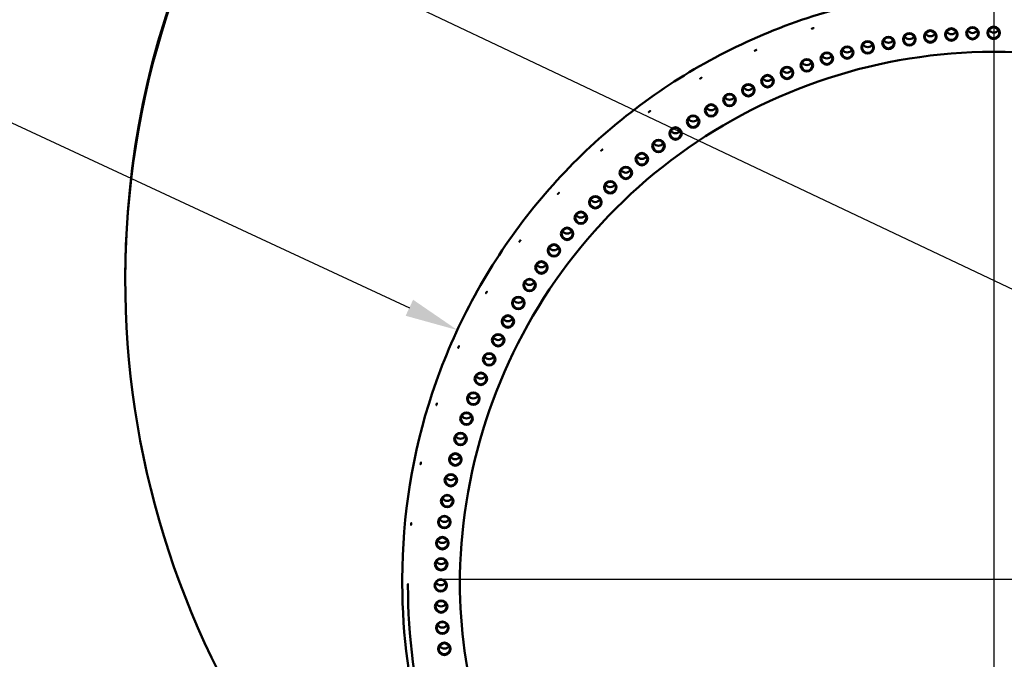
# Model space of a CAD drawing. Header units: millimetres. Extents: x 0 to 63075, y 0 to 44550.
# Tile 30 of 37: x 50107 to 53591, y 35356 to 37618. Entities that reach past the tile are written whole.
import ezdxf

# ---------------------------------------------------------------- set-up
doc = ezdxf.new("R2010")
doc.units = ezdxf.units.MM
doc.header["$LTSCALE"] = 75
for name, color, linetype, lineweight in [('Center Mark (ISO)', 7, 'Continuous', 25), ('Dimension (ISO)', 7, 'Continuous', 25), ('Visible (ISO)', 7, 'Continuous', 50)]:
    doc.layers.add(name, color=color, linetype=linetype, lineweight=lineweight)
doc.styles.add('Note Text (ISO)', font='tahoma.ttf')
doc.dimstyles.new('Default (ISO)', dxfattribs={"dimscale": 75, "dimtxt": 2, "dimasz": 2.5, "dimexe": 3.175, "dimexo": 0, "dimgap": 0.762, "dimtad": 1, "dimrnd": 1e-08, "dimtxsty": 'Note Text (ISO)', "dimcen": 0.09, "dimdle": 10, "dimclrd": 256, "dimclre": 256, "dimclrt": 256, "dimazin": 2, "dimtfac": 1, "dimtmove": 0, "dimatfit": 3, "dimfxl": 1, "dimtolj": 1, "dimtzin": 0, "dimlwd": -1, "dimlwe": -1, "dimarcsym": 0})

# ---------------------------------------------------------------- blocks, each defined once
blk = doc.blocks.new('*D14')
at = {"layer": 'Defpoints', "color": 0, "transparency": 16777216}
for p in [(50776.9, 38010.3), (56329.6, 35380.6)]:
    blk.add_point(p, dxfattribs=at)
at = {"layer": 'Dimension (ISO)', "transparency": 16777216}
for p, q in [((50776.9, 38010.3), (44507.5, 40979.4)), ((56160.1, 35460.9), (50946.4, 37930))]:
    blk.add_line(p, q, dxfattribs=at)
for points in [[(50959.8, 37958.2), (50933, 37901.8), (50776.9, 38010.3)], [(56173.5, 35489.1), (56146.7, 35432.6), (56329.6, 35380.6)]]:
    blk.add_solid(points, dxfattribs=at)
at = {"layer": 'Dimension (ISO)', "transparency": 16777216, "insert": (44791.7, 41445.9), "char_height": 150, "attachment_point": 1, "rotation": 334.6584, "style": 'Note Text (ISO)'}
blk.add_mtext('\\A1;\\fTahoma|b0|i0;\\H149.0446;\\fAIGDT|b0|i0;\\H150.0000;n\\fTahoma|b0|i0;\\H150.0000;6145\\P\\fTahoma|b0|i0;\\H149.0446;Diameter difference between conical tower flanges is up to 2000mm', dxfattribs=at)
blk = doc.blocks.new('*D15')
at = {"layer": 'Defpoints', "color": 0, "transparency": 16777216}
for p in [(51655.8, 36519.9), (53553.2, 35637.6)]:
    blk.add_point(p, dxfattribs=at)
at = {"layer": 'Dimension (ISO)', "transparency": 16777216}
blk.add_line((44142.4, 40013.5), (51485.8, 36599), dxfattribs=at)
blk.add_solid([(51499, 36627.3), (51472.6, 36570.6), (51655.8, 36519.9)], dxfattribs=at)
at = {"layer": 'Dimension (ISO)', "transparency": 16777216, "insert": (44412.1, 40458), "char_height": 150, "attachment_point": 1, "rotation": 335.0623, "style": 'Note Text (ISO)'}
blk.add_mtext('\\A1; \\fTahoma|b0|i0;\\H150.0000;Ø4145\\P\\fTahoma|b0|i0;\\H150.0000;Diameter difference between conical tower flanges is up to 2000mm', dxfattribs=at)

msp = doc.modelspace()

# ---------------------------------------------------------------- linework, layer by layer
at = {"layer": 'Center Mark (ISO)', "linetype": 'Continuous'}
for p, q in [((53553.2472, 37917.6432), (53553.2472, 33653.8652)), ((55647.5596, 35637.6421), (51587.8511, 35637.6421))]:
    msp.add_line(p, q, dxfattribs=at)
at = {"layer": 'Visible (ISO)'}
for p, q in [((50480.7472, 36695.4256), (50480.7472, 36701.5272)), ((51460.7472, 35622.6938), (51460.7472, 35639.792)), ((51480.7472, 35618.0846), (51480.7472, 35620.8538)), ((51480.7472, 35617.0281), (51480.7472, 35617.7795))]:
    msp.add_line(p, q, dxfattribs=at)
for centre, major_axis, start_param, end_param in [((53553.2472, 36695.4256), (-3072.5, 0), 2.269762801, 7.15501516), ((53553.2472, 36695.4256), (3072.5, 0), 5.411355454, 10.296607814), ((53553.2472, 36701.5272), (-3072.5, 0), 3.141592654, 6.283185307), ((53254.5889, 37568.6225), (19.5, 0), 3.684042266, 5.740735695), ((53328.8691, 37578.6328), (19.5, 0), 3.684042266, 5.740735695), ((53403.4786, 37585.7935), (19.5, 0), 3.684042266, 5.740735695), ((53478.3079, 37590.0942), (19.5, 0), 3.684042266, 5.740735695), ((53553.2472, 37591.5284), (19.5, 0), 3.684042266, 5.740735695), ((53107.4518, 37540.1161), (19.5, 0), 3.684042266, 5.740735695), ((53180.747, 37555.7773), (19.5, 0), 3.684042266, 5.740735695), ((52962.9308, 37500.4416), (19.5, 0), 3.684042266, 5.740735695), ((53034.8109, 37521.6618), (19.5, 0), 3.684042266, 5.740735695), ((52891.9172, 37476.4866), (19.5, 0), 3.684042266, 5.740735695), ((52821.8741, 37449.8319), (19.5, 0), 3.684042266, 5.740735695), ((52752.9044, 37420.5167), (19.5, 0), 3.684042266, 5.740735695), ((52685.1093, 37388.5839), (19.5, 0), 3.684042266, 5.740735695), ((52618.5884, 37354.0805), (19.5, 0), 3.684042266, 5.740735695), ((52553.4391, 37317.0571), (19.5, 0), 3.684042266, 5.740735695), ((52489.7573, 37277.568), (19.5, 0), 3.684042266, 5.740735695), ((52427.6362, 37235.6712), (19.5, 0), 3.684042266, 5.740735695), ((52367.1672, 37191.4282), (19.5, 0), 3.684042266, 5.740735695), ((52308.4389, 37144.9039), (19.5, 0), 3.684042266, 5.740735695), ((52251.5375, 37096.1665), (19.5, 0), 3.684042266, 5.740735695), ((52196.5465, 37045.2877), (19.5, 0), 3.684042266, 5.740735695), ((52143.5467, 36992.342), (19.5, 0), 3.684042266, 5.740735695), ((52092.6158, 36937.4073), (19.5, 0), 3.684042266, 5.740735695), ((52043.8286, 36880.564), (19.5, 0), 3.684042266, 5.740735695), ((51997.2567, 36821.8957), (19.5, 0), 3.684042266, 5.740735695), ((51952.9684, 36761.4885), (19.5, 0), 3.684042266, 5.740735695), ((51911.0287, 36699.4309), (19.5, 0), 3.684042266, 5.740735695), ((51871.4993, 36635.8141), (19.5, 0), 3.684042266, 5.740735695), ((51834.438, 36570.7315), (19.5, 0), 3.684042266, 5.740735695), ((51799.8993, 36504.2785), (19.5, 0), 3.684042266, 5.740735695), ((51767.9339, 36436.5527), (19.5, 0), 3.684042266, 5.740735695), ((51738.5886, 36367.6535), (19.5, 0), 3.684042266, 5.740735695), ((51711.9067, 36297.682), (19.5, 0), 3.684042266, 5.740735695), ((51687.9272, 36226.7409), (19.5, 0), 3.684042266, 5.740735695), ((51666.6852, 36154.9343), (19.5, 0), 3.684042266, 5.740735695), ((51648.2121, 36082.3676), (19.5, 0), 3.684042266, 5.740735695), ((51632.5349, 36009.1473), (19.5, 0), 3.684042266, 5.740735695), ((51619.6765, 35935.3809), (19.5, 0), 3.684042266, 5.740735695), ((51609.656, 35861.1766), (19.5, 0), 3.684042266, 5.740735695), ((51602.488, 35786.6433), (19.5, 0), 3.684042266, 5.740735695), ((51598.1829, 35711.8905), (19.5, 0), 3.684042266, 5.740735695), ((51596.7472, 35637.0278), (19.5, 0), 3.684042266, 5.740735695), ((51598.1829, 35562.165), (19.5, 0), 3.684042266, 5.740735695), ((51602.488, 35487.4122), (19.5, 0), 3.684042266, 5.740735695), ((51609.656, 35412.8789), (19.5, 0), 3.684042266, 5.740735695)]:
    msp.add_ellipse(centre, major_axis=major_axis, ratio=0.998978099, start_param=start_param, end_param=end_param, dxfattribs=at)
for centre, major_axis in [((53478.3079, 37569.8686), (-22, 0)), ((53478.3079, 37569.9815), (19.5, 0)), ((53553.2472, 37571.3028), (-22, 0)), ((53553.2472, 37571.4158), (19.5, 0)), ((53180.747, 37535.5517), (-22, 0)), ((53180.747, 37535.6647), (19.5, 0)), ((53254.5889, 37548.3969), (-22, 0)), ((53254.5889, 37548.5099), (19.5, 0)), ((53328.8691, 37558.4072), (-22, 0)), ((53328.8691, 37558.5202), (19.5, 0)), ((53403.4786, 37565.5679), (-22, 0)), ((53403.4786, 37565.6809), (19.5, 0)), ((53034.8109, 37501.4362), (-22, 0)), ((53034.8109, 37501.5492), (19.5, 0)), ((53107.4518, 37519.8905), (-22, 0)), ((53107.4518, 37520.0035), (19.5, 0)), ((52962.9308, 37480.216), (-22, 0)), ((52962.9308, 37480.329), (19.5, 0)), ((52821.8741, 37429.6063), (-22, 0)), ((52821.8741, 37429.7193), (19.5, 0)), ((52891.9172, 37456.261), (-22, 0)), ((52891.9172, 37456.374), (19.5, 0)), ((52752.9044, 37400.2911), (-22, 0)), ((52752.9044, 37400.4041), (19.5, 0)), ((52685.1093, 37368.3583), (-22, 0)), ((52685.1093, 37368.4713), (19.5, 0)), ((52618.5884, 37333.8549), (-22, 0)), ((52618.5884, 37333.9679), (19.5, 0)), ((52553.4391, 37296.8315), (-22, 0)), ((52553.4391, 37296.9445), (19.5, 0)), ((52489.7573, 37257.3424), (-22, 0)), ((52489.7573, 37257.4554), (19.5, 0)), ((52427.6362, 37215.4456), (-22, 0)), ((52427.6362, 37215.5586), (19.5, 0)), ((52367.1672, 37171.2026), (-22, 0)), ((52367.1672, 37171.3156), (19.5, 0)), ((52308.4389, 37124.6783), (-22, 0)), ((52308.4389, 37124.7913), (19.5, 0)), ((52251.5375, 37075.9409), (-22, 0)), ((52251.5375, 37076.0539), (19.5, 0)), ((52196.5465, 37025.0621), (-22, 0)), ((52196.5465, 37025.1751), (19.5, 0)), ((52143.5467, 36972.1164), (-22, 0)), ((52143.5467, 36972.2294), (19.5, 0)), ((52092.6158, 36917.1817), (-22, 0)), ((52092.6158, 36917.2947), (19.5, 0)), ((52043.8286, 36860.3384), (-22, 0)), ((52043.8286, 36860.4514), (19.5, 0)), ((51997.2567, 36801.6701), (-22, 0)), ((51997.2567, 36801.7831), (19.5, 0)), ((51952.9684, 36741.2629), (-22, 0)), ((51952.9684, 36741.3758), (19.5, 0)), ((51911.0287, 36679.2053), (-22, 0)), ((51911.0287, 36679.3183), (19.5, 0)), ((51871.4993, 36615.5885), (-22, 0)), ((51871.4993, 36615.7015), (19.5, 0)), ((51834.438, 36550.5059), (-22, 0)), ((51834.438, 36550.6188), (19.5, 0)), ((51799.8993, 36484.0529), (-22, 0)), ((51799.8993, 36484.1659), (19.5, 0)), ((51767.9339, 36416.3271), (-22, 0)), ((51767.9339, 36416.4401), (19.5, 0)), ((51738.5886, 36347.4279), (-22, 0)), ((51738.5886, 36347.5409), (19.5, 0)), ((51711.9067, 36277.4564), (-22, 0)), ((51711.9067, 36277.5694), (19.5, 0)), ((51687.9272, 36206.5153), (-22, 0)), ((51687.9272, 36206.6283), (19.5, 0)), ((51666.6852, 36134.7087), (-22, 0)), ((51666.6852, 36134.8217), (19.5, 0)), ((51648.2121, 36062.142), (-22, 0)), ((51648.2121, 36062.255), (19.5, 0)), ((51632.5349, 35988.9217), (-22, 0)), ((51632.5349, 35989.0347), (19.5, 0)), ((51619.6765, 35915.1553), (-22, 0)), ((51619.6765, 35915.2683), (19.5, 0)), ((51609.656, 35840.951), (-22, 0)), ((51609.656, 35841.064), (19.5, 0)), ((51602.488, 35766.4177), (-22, 0)), ((51602.488, 35766.5307), (19.5, 0)), ((51598.1829, 35691.6649), (-22, 0)), ((51598.1829, 35691.7779), (19.5, 0)), ((51596.7472, 35616.8022), (-22, 0)), ((51596.7472, 35616.9151), (19.5, 0)), ((51598.1829, 35541.9394), (-22, 0)), ((51598.1829, 35542.0524), (19.5, 0)), ((51602.488, 35467.1866), (-22, 0)), ((51602.488, 35467.2996), (19.5, 0)), ((51609.656, 35392.6533), (-22, 0)), ((51609.656, 35392.7663), (19.5, 0))]:
    msp.add_ellipse(centre, major_axis=major_axis, ratio=0.998978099, dxfattribs=at)
for points, knots in [([(51460.7472, 35639.792), (51460.7472, 35862.764), (51496.76, 36085.6971), (51637.1791, 36509.0034), (51741.5612, 36709.3028), (52008.1437, 37066.9955), (52170.2985, 37224.3261), (52535.9816, 37480.0899), (52739.4471, 37578.4777), (53167.1058, 37706.343), (53391.225, 37735.7975), (53837.4392, 37722.7792), (54059.4567, 37680.3084), (54478.92, 37527.7265), (54676.293, 37417.6423), (55026.4147, 37140.9897), (55179.103, 36974.4701), (55424.335, 36601.8381), (55516.8367, 36395.7912), (55621.7472, 36004.3281), (55645.7472, 35822.0672), (55645.7472, 35639.792)], [3.141592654, 3.141592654, 3.141592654, 3.141592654, 3.461584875, 3.461584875, 3.781578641, 3.781578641, 4.101576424, 4.101576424, 4.42157909, 4.42157909, 4.741585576, 4.741585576, 5.061593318, 5.061593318, 5.381599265, 5.381599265, 5.701601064, 5.701601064, 6.021597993, 6.021597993, 6.283185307, 6.283185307, 6.283185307, 6.283185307]), ([(52912.8095, 37586.8299), (52912.4064, 37586.6991), (52911.9766, 37586.5633), (52911.1859, 37586.3216), (52910.8251, 37586.2159), (52910.2553, 37586.0573), (52910.0084, 37585.9939), (52909.681, 37585.9247), (52909.6005, 37585.9188), (52909.6005, 37585.9572), (52909.681, 37586.0039), (52910.0084, 37586.1483), (52910.2553, 37586.2459), (52910.8251, 37586.4587), (52911.1859, 37586.5879), (52911.9766, 37586.8607), (52912.4064, 37587.0042), (52913.2125, 37587.2658), (52913.6424, 37587.4014), (52914.4334, 37587.642), (52914.7945, 37587.7471), (52915.3647, 37587.9044), (52915.6118, 37587.9671), (52915.9395, 37588.0353), (52916.0201, 37588.0409), (52916.0201, 37588.0217), (52916.0201, 37588.0026), (52915.9395, 37587.9561), (52915.6118, 37587.8127), (52915.3647, 37587.7157), (52914.7945, 37587.5043), (52914.4334, 37587.3758), (52913.6424, 37587.104), (52913.2125, 37586.9608), (52912.8095, 37586.8299)], [0.508527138, 0.508527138, 0.508527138, 0.508527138, 0.635658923, 0.635658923, 0.762790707, 0.762790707, 0.889922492, 0.889922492, 1.017054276, 1.017054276, 1.144186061, 1.144186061, 1.271317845, 1.271317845, 1.39844963, 1.39844963, 1.525581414, 1.525581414, 1.652713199, 1.652713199, 1.779844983, 1.779844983, 1.906976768, 1.906976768, 2.034108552, 2.034108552, 2.034108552, 2.161240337, 2.161240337, 2.288372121, 2.288372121, 2.415503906, 2.415503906, 2.54263569, 2.54263569, 2.54263569, 2.54263569]), ([(51664.2472, 35617.0281), (51664.2472, 35814.441), (51695.5091, 36011.8221), (51817.5226, 36387.3626), (51908.2546, 36565.4616), (52140.3624, 36885.0304), (52281.701, 37026.4487), (52601.2289, 37258.8266), (52779.3668, 37349.7487), (53155.0999, 37472.2338), (53352.6347, 37503.7771), (53550.2508, 37504.0903)], [3.141592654, 3.141592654, 3.141592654, 3.141592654, 3.455434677, 3.455434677, 3.769276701, 3.769276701, 4.083118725, 4.083118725, 4.396960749, 4.396960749, 4.710802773, 4.710802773, 4.710802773, 4.710802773]), ([(52710.2855, 37509.1677), (52709.8984, 37508.9955), (52709.4855, 37508.8156), (52708.7261, 37508.4928), (52708.3795, 37508.35), (52707.8323, 37508.1329), (52707.5952, 37508.0442), (52707.2807, 37507.9414), (52707.2034, 37507.9273), (52707.2034, 37507.9656), (52707.2807, 37508.0205), (52707.5952, 37508.1985), (52707.8323, 37508.3216), (52708.3795, 37508.5928), (52708.7261, 37508.7591), (52709.4855, 37509.113), (52709.8984, 37509.3006), (52710.6726, 37509.645), (52711.0856, 37509.8247), (52711.8455, 37510.1465), (52712.1923, 37510.2886), (52712.7401, 37510.5044), (52712.9775, 37510.5925), (52713.2924, 37510.6944), (52713.3698, 37510.7082), (52713.3698, 37510.6891), (52713.3698, 37510.6699), (52713.2924, 37510.6152), (52712.9775, 37510.4382), (52712.7401, 37510.3158), (52712.1923, 37510.0458), (52711.8455, 37509.8802), (52711.0856, 37509.5273), (52710.6726, 37509.3399), (52710.2855, 37509.1677)], [0.508527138, 0.508527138, 0.508527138, 0.508527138, 0.635658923, 0.635658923, 0.762790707, 0.762790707, 0.889922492, 0.889922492, 1.017054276, 1.017054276, 1.144186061, 1.144186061, 1.271317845, 1.271317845, 1.39844963, 1.39844963, 1.525581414, 1.525581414, 1.652713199, 1.652713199, 1.779844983, 1.779844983, 1.906976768, 1.906976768, 2.034108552, 2.034108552, 2.034108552, 2.161240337, 2.161240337, 2.288372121, 2.288372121, 2.415503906, 2.415503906, 2.54263569, 2.54263569, 2.54263569, 2.54263569]), ([(53550.2508, 37504.0903), (53550.2524, 37504.0903), (53550.2542, 37504.0905), (53550.2851, 37504.0963), (53550.3647, 37504.1409), (53550.6207, 37504.2815), (53550.7856, 37504.3708), (53551.1886, 37504.5542), (53551.4151, 37504.6446), (53551.8953, 37504.7924), (53552.1385, 37504.851), (53552.5792, 37504.9224), (53552.7699, 37504.9432), (53553.0272, 37504.957), (53553.092, 37504.9593), (53553.1819, 37504.9608), (53553.2071, 37504.9611), (53553.235, 37504.9611), (53553.2379, 37504.9611), (53553.2421, 37504.9612), (53553.2435, 37504.9612), (53553.246, 37504.9612), (53553.247, 37504.9612), (53553.2493, 37504.9612), (53553.2505, 37504.9612), (53553.2535, 37504.9612), (53553.2554, 37504.9612), (53553.263, 37504.9611), (53553.2686, 37504.9611), (53553.3551, 37504.9607), (53553.4358, 37504.9584), (53553.874, 37504.9363), (53554.2233, 37504.8815), (53554.8299, 37504.7296), (53555.0875, 37504.6403), (53555.5728, 37504.4397), (53555.7797, 37504.3319), (53556.0952, 37504.1608), (53556.1931, 37504.1038), (53556.2367, 37504.091), (53556.2406, 37504.0903), (53556.2435, 37504.0903)], [-1.4559580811, -1.4559580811, -1.4559580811, -1.4559580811, -1.4483503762, -1.4483503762, -1.3409757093, -1.3409757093, -1.2430266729, -1.2430266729, -1.1524172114, -1.1524172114, -1.0725377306, -1.0725377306, -1.0144417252, -1.0144417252, -0.9949870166, -0.9949870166, -0.9874478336, -0.9874478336, -0.9865954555, -0.9865954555, -0.9861794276, -0.9861794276, -0.9858573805, -0.9858573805, -0.9855041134, -0.9855041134, -0.9849400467, -0.9849400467, -0.9832360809, -0.9832360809, -0.9590075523, -0.9590075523, -0.8512496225, -0.8512496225, -0.7564567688, -0.7564567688, -0.6463234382, -0.6463234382, -0.5301147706, -0.5301147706, -0.5153803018, -0.5153803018, -0.5153803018, -0.5153803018]), ([(53556.2435, 37504.0903), (53753.8597, 37503.7771), (53951.3944, 37472.2338), (54327.1276, 37349.7487), (54505.2655, 37258.8266), (54824.7934, 37026.4487), (54966.132, 36885.0304), (55198.2398, 36565.4616), (55288.9718, 36387.3626), (55410.9853, 36011.8221), (55442.2472, 35814.441), (55442.2472, 35617.0281)], [4.713975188, 4.713975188, 4.713975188, 4.713975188, 5.027817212, 5.027817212, 5.341659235, 5.341659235, 5.655501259, 5.655501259, 5.969343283, 5.969343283, 6.283185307, 6.283185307, 6.283185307, 6.283185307]), ([(52516.9972, 37410.783), (52516.6302, 37410.5714), (52516.2388, 37410.3493), (52515.5189, 37409.9491), (52515.1905, 37409.7709), (52514.6718, 37409.4981), (52514.447, 37409.3852), (52514.149, 37409.2503), (52514.0757, 37409.2283), (52514.0757, 37409.2666), (52514.149, 37409.3294), (52514.447, 37409.5395), (52514.6718, 37409.6867), (52515.1905, 37410.0137), (52515.5189, 37410.2154), (52516.2388, 37410.6467), (52516.6302, 37410.8765), (52517.3642, 37411.2998), (52517.7557, 37411.5216), (52518.4761, 37411.9209), (52518.805, 37412.0984), (52519.3243, 37412.3701), (52519.5494, 37412.4824), (52519.848, 37412.6164), (52519.9214, 37412.6381), (52519.9214, 37412.619), (52519.9214, 37412.5998), (52519.848, 37412.5372), (52519.5494, 37412.328), (52519.3243, 37412.1815), (52518.805, 37411.8556), (52518.4761, 37411.6547), (52517.7557, 37411.2242), (52517.3642, 37410.9947), (52516.9972, 37410.783)], [0.508527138, 0.508527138, 0.508527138, 0.508527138, 0.635658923, 0.635658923, 0.762790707, 0.762790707, 0.889922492, 0.889922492, 1.017054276, 1.017054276, 1.144186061, 1.144186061, 1.271317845, 1.271317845, 1.39844963, 1.39844963, 1.525581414, 1.525581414, 1.652713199, 1.652713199, 1.779844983, 1.779844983, 1.906976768, 1.906976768, 2.034108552, 2.034108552, 2.034108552, 2.161240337, 2.161240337, 2.288372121, 2.288372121, 2.415503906, 2.415503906, 2.54263569, 2.54263569, 2.54263569, 2.54263569]), ([(52335.0623, 37292.7539), (52334.7194, 37292.505), (52334.3538, 37292.2433), (52333.6814, 37291.7702), (52333.3746, 37291.5588), (52332.8901, 37291.2334), (52332.6802, 37291.0978), (52332.4019, 37290.9327), (52332.3334, 37290.9033), (52332.3334, 37290.9416), (52332.4019, 37291.0118), (52332.6802, 37291.2521), (52332.8901, 37291.4221), (52333.3746, 37291.8016), (52333.6814, 37292.0365), (52334.3538, 37292.5407), (52334.7194, 37292.8101), (52335.4051, 37293.3078), (52335.7709, 37293.5692), (52336.4439, 37294.0415), (52336.7511, 37294.2523), (52337.2364, 37294.5766), (52337.4467, 37294.7116), (52337.7257, 37294.8759), (52337.7943, 37294.9051), (52337.7943, 37294.8859), (52337.7943, 37294.8668), (52337.7257, 37294.7967), (52337.4467, 37294.5573), (52337.2364, 37294.3879), (52336.7511, 37294.0095), (52336.4439, 37293.7752), (52335.7709, 37293.2718), (52335.4051, 37293.0027), (52335.0623, 37292.7539)], [0.508527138, 0.508527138, 0.508527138, 0.508527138, 0.635658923, 0.635658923, 0.762790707, 0.762790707, 0.889922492, 0.889922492, 1.017054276, 1.017054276, 1.144186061, 1.144186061, 1.271317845, 1.271317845, 1.39844963, 1.39844963, 1.525581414, 1.525581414, 1.652713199, 1.652713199, 1.779844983, 1.779844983, 1.906976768, 1.906976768, 2.034108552, 2.034108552, 2.034108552, 2.161240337, 2.161240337, 2.288372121, 2.288372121, 2.415503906, 2.415503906, 2.54263569, 2.54263569, 2.54263569, 2.54263569]), ([(52166.474, 37156.3733), (52166.1591, 37156.09), (52165.8233, 37155.7916), (52165.2057, 37155.2509), (52164.9239, 37155.0087), (52164.479, 37154.6347), (52164.2862, 37154.478), (52164.0306, 37154.2849), (52163.9677, 37154.2486), (52163.9677, 37154.2869), (52164.0306, 37154.3641), (52164.2862, 37154.6323), (52164.479, 37154.8233), (52164.9239, 37155.2515), (52165.2057, 37155.5172), (52165.8233, 37156.089), (52166.1591, 37156.3951), (52166.7889, 37156.9616), (52167.1249, 37157.2599), (52167.7432, 37157.7997), (52168.0255, 37158.0414), (52168.4714, 37158.4144), (52168.6646, 37158.5706), (52168.9209, 37158.7629), (52168.984, 37158.799), (52168.984, 37158.7798), (52168.984, 37158.7606), (52168.9209, 37158.6837), (52168.6646, 37158.4163), (52168.4714, 37158.2258), (52168.0255, 37157.7986), (52167.7432, 37157.5334), (52167.1249, 37156.9624), (52166.7889, 37156.6566), (52166.474, 37156.3733)], [0.508527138, 0.508527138, 0.508527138, 0.508527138, 0.635658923, 0.635658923, 0.762790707, 0.762790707, 0.889922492, 0.889922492, 1.017054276, 1.017054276, 1.144186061, 1.144186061, 1.271317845, 1.271317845, 1.39844963, 1.39844963, 1.525581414, 1.525581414, 1.652713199, 1.652713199, 1.779844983, 1.779844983, 1.906976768, 1.906976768, 2.034108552, 2.034108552, 2.034108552, 2.161240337, 2.161240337, 2.288372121, 2.288372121, 2.415503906, 2.415503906, 2.54263569, 2.54263569, 2.54263569, 2.54263569]), ([(52013.0795, 37003.1356), (52012.796, 37002.821), (52012.4936, 37002.4891), (52011.9376, 37001.887), (52011.6839, 37001.6168), (52011.2834, 37001.1985), (52011.1099, 37001.0226), (52010.8798, 37000.8041), (52010.8233, 37000.7616), (52010.8233, 37000.7999), (52010.8798, 37000.8833), (52011.1099, 37001.1769), (52011.2834, 37001.3871), (52011.6839, 37001.8596), (52011.9376, 37002.1533), (52012.4936, 37002.7866), (52012.796, 37003.1261), (52013.3631, 37003.7553), (52013.6657, 37004.0869), (52014.2225, 37004.6883), (52014.4767, 37004.9581), (52014.8782, 37005.3754), (52015.0523, 37005.5509), (52015.2831, 37005.7686), (52015.3399, 37005.811), (52015.3399, 37005.7918), (52015.3399, 37005.7727), (52015.2831, 37005.6895), (52015.0523, 37005.3965), (52014.8782, 37005.1868), (52014.4767, 37004.7153), (52014.2225, 37004.422), (52013.6657, 37003.7895), (52013.3631, 37003.4502), (52013.0795, 37003.1356)], [0.508527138, 0.508527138, 0.508527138, 0.508527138, 0.635658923, 0.635658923, 0.762790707, 0.762790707, 0.889922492, 0.889922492, 1.017054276, 1.017054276, 1.144186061, 1.144186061, 1.271317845, 1.271317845, 1.39844963, 1.39844963, 1.525581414, 1.525581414, 1.652713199, 1.652713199, 1.779844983, 1.779844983, 1.906976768, 1.906976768, 2.034108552, 2.034108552, 2.034108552, 2.161240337, 2.161240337, 2.288372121, 2.288372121, 2.415503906, 2.415503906, 2.54263569, 2.54263569, 2.54263569, 2.54263569]), ([(51876.5595, 36834.7196), (51876.3104, 36834.3771), (51876.0448, 36834.0155), (51875.5565, 36833.3588), (51875.3337, 36833.0636), (51874.982, 36832.6059), (51874.8296, 36832.4129), (51874.6276, 36832.1718), (51874.5779, 36832.1237), (51874.5779, 36832.162), (51874.6276, 36832.251), (51874.8296, 36832.5673), (51874.982, 36832.7945), (51875.3337, 36833.3064), (51875.5565, 36833.6251), (51876.0448, 36834.313), (51876.3104, 36834.6822), (51876.8086, 36835.3672), (51877.0744, 36835.7286), (51877.5635, 36836.3847), (51877.7869, 36836.6795), (51878.1397, 36837.1364), (51878.2927, 36837.3289), (51878.4956, 36837.5694), (51878.5455, 36837.6173), (51878.5455, 36837.5982), (51878.5455, 36837.579), (51878.4956, 36837.4902), (51878.2927, 36837.1746), (51878.1397, 36836.9477), (51877.7869, 36836.4367), (51877.5635, 36836.1185), (51877.0744, 36835.4312), (51876.8086, 36835.0621), (51876.5595, 36834.7196)], [0.508527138, 0.508527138, 0.508527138, 0.508527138, 0.635658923, 0.635658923, 0.762790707, 0.762790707, 0.889922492, 0.889922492, 1.017054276, 1.017054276, 1.144186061, 1.144186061, 1.271317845, 1.271317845, 1.39844963, 1.39844963, 1.525581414, 1.525581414, 1.652713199, 1.652713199, 1.779844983, 1.779844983, 1.906976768, 1.906976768, 2.034108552, 2.034108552, 2.034108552, 2.161240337, 2.161240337, 2.288372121, 2.288372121, 2.415503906, 2.415503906, 2.54263569, 2.54263569, 2.54263569, 2.54263569]), ([(51758.4095, 36652.9706), (51758.1977, 36652.604), (51757.9718, 36652.2167), (51757.5565, 36651.5126), (51757.367, 36651.1958), (51757.068, 36650.7041), (51756.9384, 36650.4963), (51756.7666, 36650.2357), (51756.7244, 36650.1828), (51756.7244, 36650.2211), (51756.7666, 36650.3148), (51756.9384, 36650.6507), (51757.068, 36650.8927), (51757.367, 36651.4386), (51757.5565, 36651.7789), (51757.9718, 36652.5141), (51758.1977, 36652.909), (51758.6214, 36653.6423), (51758.8476, 36654.0295), (51759.2638, 36654.733), (51759.4539, 36655.0494), (51759.7541, 36655.5405), (51759.8843, 36655.7479), (51760.057, 36656.008), (51760.0994, 36656.0608), (51760.0994, 36656.0416), (51760.0994, 36656.0225), (51760.057, 36655.9288), (51759.8843, 36655.5935), (51759.7541, 36655.3518), (51759.4539, 36654.8066), (51759.2638, 36654.4667), (51758.8476, 36653.732), (51758.6214, 36653.3372), (51758.4095, 36652.9706)], [0.508527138, 0.508527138, 0.508527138, 0.508527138, 0.635658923, 0.635658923, 0.762790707, 0.762790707, 0.889922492, 0.889922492, 1.017054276, 1.017054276, 1.144186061, 1.144186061, 1.271317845, 1.271317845, 1.39844963, 1.39844963, 1.525581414, 1.525581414, 1.652713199, 1.652713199, 1.779844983, 1.779844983, 1.906976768, 1.906976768, 2.034108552, 2.034108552, 2.034108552, 2.161240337, 2.161240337, 2.288372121, 2.288372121, 2.415503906, 2.415503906, 2.54263569, 2.54263569, 2.54263569, 2.54263569]), ([(51659.9242, 36459.8798), (51659.7519, 36459.4931), (51659.5681, 36459.0843), (51659.2304, 36458.3408), (51659.0764, 36458.0061), (51658.8333, 36457.4859), (51658.7279, 36457.2659), (51658.5883, 36456.9889), (51658.554, 36456.932), (51658.554, 36456.9703), (51658.5883, 36457.0681), (51658.7279, 36457.4202), (51658.8333, 36457.6746), (51659.0764, 36458.2489), (51659.2304, 36458.6071), (51659.5681, 36459.3817), (51659.7519, 36459.7981), (51660.0966, 36460.5716), (51660.2806, 36460.9803), (51660.6193, 36461.7233), (51660.774, 36462.0578), (51661.0184, 36462.5774), (51661.1243, 36462.7971), (51661.2649, 36463.0736), (51661.2995, 36463.1304), (51661.2995, 36463.1113), (51661.2995, 36463.0921), (51661.2649, 36462.9945), (51661.1243, 36462.6428), (51661.0184, 36462.3887), (51660.774, 36461.815), (51660.6193, 36461.4571), (51660.2806, 36460.6828), (51660.0966, 36460.2665), (51659.9242, 36459.8798)], [0.508527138, 0.508527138, 0.508527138, 0.508527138, 0.635658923, 0.635658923, 0.762790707, 0.762790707, 0.889922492, 0.889922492, 1.017054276, 1.017054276, 1.144186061, 1.144186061, 1.271317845, 1.271317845, 1.39844963, 1.39844963, 1.525581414, 1.525581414, 1.652713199, 1.652713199, 1.779844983, 1.779844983, 1.906976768, 1.906976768, 2.034108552, 2.034108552, 2.034108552, 2.161240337, 2.161240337, 2.288372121, 2.288372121, 2.415503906, 2.415503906, 2.54263569, 2.54263569, 2.54263569, 2.54263569]), ([(51582.1826, 36257.5628), (51582.0516, 36257.1602), (51581.9121, 36256.7345), (51581.6556, 36255.9599), (51581.5387, 36255.6109), (51581.3541, 36255.0684), (51581.2742, 36254.8387), (51581.1683, 36254.5489), (51581.1422, 36254.4888), (51581.1422, 36254.5271), (51581.1683, 36254.628), (51581.2742, 36254.993), (51581.3541, 36255.2571), (51581.5387, 36255.8538), (51581.6556, 36256.2262), (51581.9121, 36257.0319), (51582.0516, 36257.4653), (51582.3135, 36258.2705), (51582.4533, 36258.6961), (51582.7108, 36259.4704), (51582.8284, 36259.8191), (51583.0143, 36260.3612), (51583.0949, 36260.5907), (51583.2018, 36260.8802), (51583.2281, 36260.9402), (51583.2281, 36260.921), (51583.2281, 36260.9019), (51583.2018, 36260.801), (51583.0949, 36260.4364), (51583.0143, 36260.1725), (51582.8284, 36259.5763), (51582.7108, 36259.2041), (51582.4533, 36258.3987), (51582.3135, 36257.9654), (51582.1826, 36257.5628)], [0.508527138, 0.508527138, 0.508527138, 0.508527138, 0.635658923, 0.635658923, 0.762790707, 0.762790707, 0.889922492, 0.889922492, 1.017054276, 1.017054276, 1.144186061, 1.144186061, 1.271317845, 1.271317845, 1.39844963, 1.39844963, 1.525581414, 1.525581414, 1.652713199, 1.652713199, 1.779844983, 1.779844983, 1.906976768, 1.906976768, 2.034108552, 2.034108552, 2.034108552, 2.161240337, 2.161240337, 2.288372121, 2.288372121, 2.415503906, 2.415503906, 2.54263569, 2.54263569, 2.54263569, 2.54263569]), ([(51526.0363, 36048.2362), (51525.9482, 36047.8221), (51525.8543, 36047.3842), (51525.682, 36046.5871), (51525.6034, 36046.228), (51525.4795, 36045.6693), (51525.4258, 36045.4326), (51525.3547, 36045.1335), (51525.3373, 36045.0711), (51525.3373, 36045.1094), (51525.3547, 36045.2126), (51525.4258, 36045.5869), (51525.4795, 36045.8579), (51525.6034, 36046.4708), (51525.682, 36046.8534), (51525.8543, 36047.6816), (51525.9482, 36048.1272), (51526.1244, 36048.9554), (51526.2185, 36049.3932), (51526.3919, 36050.19), (51526.4712, 36050.5491), (51526.5965, 36051.1074), (51526.6508, 36051.344), (51526.7229, 36051.6429), (51526.7407, 36051.7052), (51526.7407, 36051.686), (51526.7407, 36051.6669), (51526.7229, 36051.5637), (51526.6508, 36051.1897), (51526.5965, 36050.9188), (51526.4712, 36050.3062), (51526.3919, 36049.9237), (51526.2185, 36049.0958), (51526.1244, 36048.6503), (51526.0363, 36048.2362)], [0.508527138, 0.508527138, 0.508527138, 0.508527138, 0.635658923, 0.635658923, 0.762790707, 0.762790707, 0.889922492, 0.889922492, 1.017054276, 1.017054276, 1.144186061, 1.144186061, 1.271317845, 1.271317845, 1.39844963, 1.39844963, 1.525581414, 1.525581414, 1.652713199, 1.652713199, 1.779844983, 1.779844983, 1.906976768, 1.906976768, 2.034108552, 2.034108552, 2.034108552, 2.161240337, 2.161240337, 2.288372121, 2.288372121, 2.415503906, 2.415503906, 2.54263569, 2.54263569, 2.54263569, 2.54263569]), ([(51492.1006, 35834.1934), (51492.0563, 35833.7724), (51492.0092, 35833.3271), (51491.9228, 35832.5165), (51491.8835, 35832.1511), (51491.8215, 35831.5827), (51491.7947, 35831.3418), (51491.7592, 35831.0371), (51491.7505, 35830.9734), (51491.7505, 35831.0117), (51491.7592, 35831.1163), (51491.7947, 35831.4961), (51491.8215, 35831.7714), (51491.8835, 35832.394), (51491.9228, 35832.7828), (51492.0092, 35833.6245), (51492.0563, 35834.0775), (51492.1449, 35834.9195), (51492.1923, 35835.3647), (51492.2797, 35836.1752), (51492.3197, 35836.5405), (51492.3831, 35837.1088), (51492.4106, 35837.3496), (51492.4471, 35837.6542), (51492.4561, 35837.7179), (51492.4561, 35837.6987), (51492.4561, 35837.6796), (51492.4471, 35837.575), (51492.4106, 35837.1953), (51492.3831, 35836.9201), (51492.3197, 35836.2977), (51492.2797, 35835.909), (51492.1923, 35835.0673), (51492.1449, 35834.6144), (51492.1006, 35834.1934)], [0.508527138, 0.508527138, 0.508527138, 0.508527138, 0.635658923, 0.635658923, 0.762790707, 0.762790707, 0.889922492, 0.889922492, 1.017054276, 1.017054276, 1.144186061, 1.144186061, 1.271317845, 1.271317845, 1.39844963, 1.39844963, 1.525581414, 1.525581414, 1.652713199, 1.652713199, 1.779844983, 1.779844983, 1.906976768, 1.906976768, 2.034108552, 2.034108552, 2.034108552, 2.161240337, 2.161240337, 2.288372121, 2.288372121, 2.415503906, 2.415503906, 2.54263569, 2.54263569, 2.54263569, 2.54263569]), ([(51896.4976, 34345.8071), (51864.3183, 34387.4752), (51833.7148, 34430.358), (51682.1594, 34660.6477), (51589.6576, 34866.6946), (51484.7472, 35258.1577), (51460.7472, 35440.4187), (51460.7472, 35622.6938)], [2.4844807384, 2.4844807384, 2.4844807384, 2.4844807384, 2.5600084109, 2.5600084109, 2.8800053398, 2.8800053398, 3.1415926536, 3.1415926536, 3.1415926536, 3.1415926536]), ([(51480.7472, 35617.9321), (51480.7472, 35617.9833), (51480.7472, 35618.0342), (51480.7472, 35618.508), (51480.7473, 35618.9557), (51480.7479, 35619.7708), (51480.7482, 35620.1382), (51480.7489, 35620.7098), (51480.7493, 35620.9521), (51480.7498, 35621.2586), (51480.7499, 35621.3228), (51480.7499, 35621.3036), (51480.7499, 35621.2845), (51480.7498, 35621.1794), (51480.7493, 35620.7978), (51480.7489, 35620.5212), (51480.7482, 35619.8954), (51480.7479, 35619.5045), (51480.7473, 35618.6583), (51480.7472, 35618.2029), (51480.7472, 35617.7795)], [1.510437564, 1.510437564, 1.510437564, 1.510437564, 1.525581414, 1.525581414, 1.652713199, 1.652713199, 1.779844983, 1.779844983, 1.906976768, 1.906976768, 2.034108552, 2.034108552, 2.034108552, 2.161240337, 2.161240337, 2.288372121, 2.288372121, 2.415503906, 2.415503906, 2.54263569, 2.54263569, 2.54263569, 2.54263569]), ([(52117.1597, 34124.2594), (52005.7523, 34231.2181), (51906.3729, 34350.6704), (51791.3234, 34525.4866), (51762.9824, 34572.5208), (51709.7856, 34669.3122), (51684.9798, 34719.0968), (51639.4567, 34820.4978), (51618.7395, 34872.1141), (51581.7658, 34976.174), (51565.4558, 35028.5984), (51504.5181, 35255.9774), (51480.7472, 35436.4957), (51480.7472, 35617.0281)], [2.3363358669, 2.3363358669, 2.3363358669, 2.3363358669, 2.5600017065, 2.5600017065, 2.6394862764, 2.6394862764, 2.720001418, 2.720001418, 2.8005165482, 2.8005165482, 2.8800010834, 2.8800010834, 3.1415926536, 3.1415926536, 3.1415926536, 3.1415926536]), ([(52175.5895, 34345.8071), (52101.5344, 34424.6647), (52034.2817, 34509.8951), (51947.326, 34642.0221), (51921.4942, 34684.8916), (51873.0074, 34773.1127), (51850.3978, 34818.4891), (51808.9053, 34910.9115), (51790.0223, 34957.9575), (51756.3222, 35052.8033), (51741.4562, 35100.5858), (51686.7716, 35304.6305), (51665.1239, 35465.7404), (51664.2734, 35626.9715)], [2.3881010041, 2.3881010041, 2.3881010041, 2.3881010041, 2.559998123, 2.559998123, 2.6394829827, 2.6394829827, 2.7199984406, 2.7199984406, 2.8005139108, 2.8005139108, 2.8799988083, 2.8799988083, 3.1363234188, 3.1363234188, 3.1363234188, 3.1363234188])]:
    msp.add_open_spline(points, degree=3, knots=knots, dxfattribs=at)

# ---------------------------------------------------------------- dimensions: what is measured, and where the dimension line sits
at = {"layer": 'Dimension (ISO)'}
dim = msp.add_diameter_dim_2p(p1=(56329.5669, 35380.6), p2=(50776.9275, 38010.2513), text='\\fTahoma|b0|i0;\\H149.0446;\\fAIGDT|b0|i0;\\H150.0000;n\\fTahoma|b0|i0;\\H150.0000;6145\\P\\fTahoma|b0|i0;\\H149.0446;Diameter difference between conical tower flanges is up to 2000mm', dimstyle='Default (ISO)', override={"dimgap": 0.762, "dimdec": 2, "dimlfac": 1.000187, "dimtol": 0, "dimlim": 0, "dimtp": 0, "dimtm": 0, "dimtdec": 2, "dimatfit": 2, "dimtvp": -0.25}, dxfattribs=at)
dim.commit()
dim.dimension.update_dxf_attribs({"geometry": '*D14', "text_midpoint": (47341.0083, 39637.4539), "dimtype": 163})
dim = msp.add_radius_dim(center=(53553.2472, 35637.6421), mpoint=(51655.837, 36519.9094), text=' \\fTahoma|b0|i0;\\H150.0000;Ø4145\\P\\fTahoma|b0|i0;\\H150.0000;Diameter difference between conical tower flanges is up to 2000mm', dimstyle='Default (ISO)', override={"dimgap": 0.762, "dimdec": 2, "dimcen": 0, "dimtol": 0, "dimlim": 0, "dimtp": 0, "dimtm": 0, "dimtdec": 2, "dimtofl": 0, "dimtvp": -0.25}, dxfattribs=at)
dim.commit()
dim.dimension.update_dxf_attribs({"geometry": '*D15', "text_midpoint": (47003.2411, 38683.2969), "dimtype": 164})

doc.saveas('drawing.dxf')
